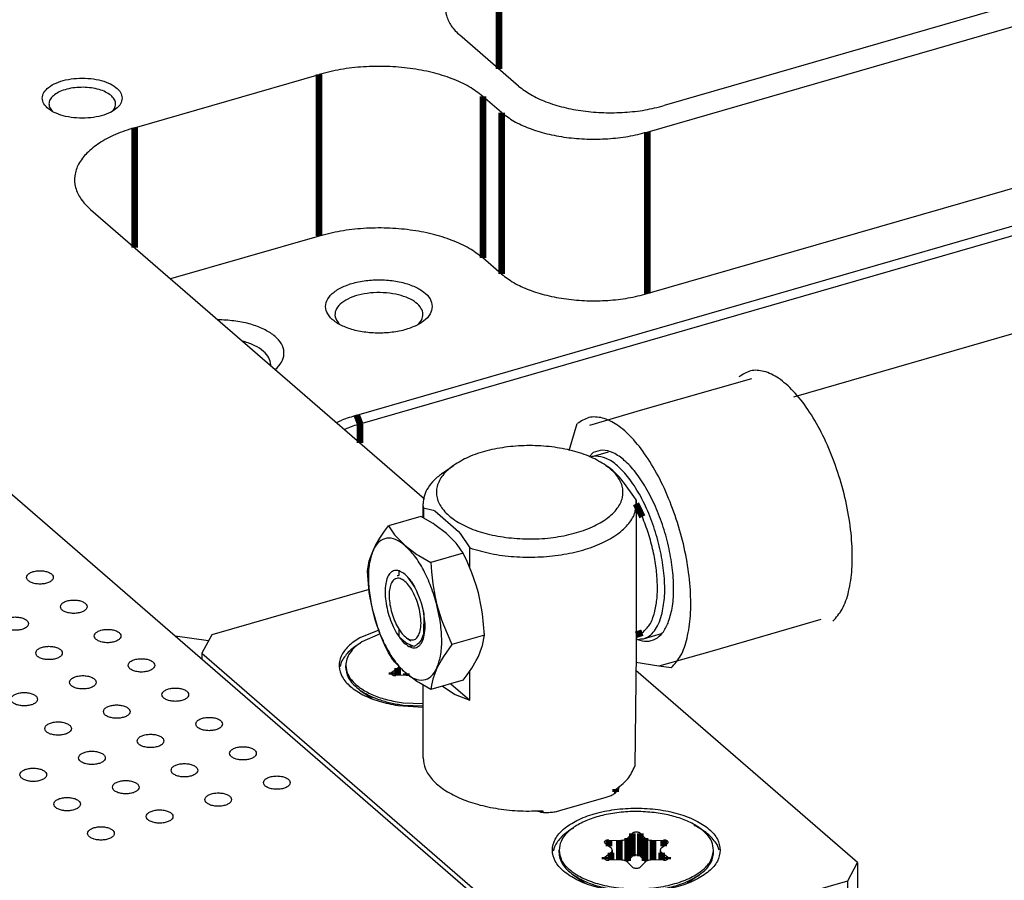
# Model space of a CAD drawing. Header units: inches. Extents: x 0 to 841, y 0 to 594.
# Tile 42 of 84: x 251 to 288, y 302 to 334. Entities that reach past the tile are written whole.
import ezdxf

# ---------------------------------------------------------------- set-up
doc = ezdxf.new("R2010")
doc.units = ezdxf.units.IN

# ---------------------------------------------------------------- blocks, each defined once
blk = doc.blocks.new('E8021-26512__20', base_point=(215.448, 264.568))
at = {"color": 7, "linetype": 'Continuous'}
blk.add_line((294.418, 277.983), (241.618, 323.709), dxfattribs=at)
for points in [[(251.016, 312.947), (251.024, 312.917), (251.04, 312.848), (251.141, 312.776), (251.271, 312.723), (251.432, 312.696), (251.601, 312.696), (251.761, 312.723), (251.894, 312.776), (251.988, 312.848), (252.029, 312.947), (251.988, 313.045), (251.894, 313.118), (251.761, 313.171), (251.601, 313.198), (251.432, 313.198), (251.271, 313.171), (251.141, 313.118), (251.04, 313.045), (251.024, 312.977), (251.016, 312.947)], [(252.286, 311.847), (252.294, 311.817), (252.31, 311.748), (252.411, 311.676), (252.541, 311.623), (252.702, 311.596), (252.871, 311.596), (253.031, 311.623), (253.164, 311.676), (253.258, 311.748), (253.299, 311.847), (253.258, 311.946), (253.164, 312.018), (253.031, 312.071), (252.871, 312.098), (252.702, 312.098), (252.541, 312.071), (252.411, 312.018), (252.31, 311.946), (252.294, 311.877), (252.286, 311.847)], [(250.087, 311.212), (250.094, 311.182), (250.111, 311.113), (250.211, 311.041), (250.342, 310.988), (250.502, 310.961), (250.671, 310.961), (250.831, 310.988), (250.964, 311.041), (251.059, 311.113), (251.099, 311.212), (251.059, 311.311), (250.964, 311.383), (250.831, 311.436), (250.671, 311.463), (250.502, 311.463), (250.342, 311.436), (250.211, 311.383), (250.111, 311.311), (250.094, 311.242), (250.087, 311.212)], [(253.556, 310.747), (253.564, 310.717), (253.58, 310.649), (253.681, 310.576), (253.811, 310.524), (253.972, 310.496), (254.141, 310.496), (254.301, 310.524), (254.434, 310.576), (254.528, 310.649), (254.569, 310.747), (254.528, 310.846), (254.434, 310.918), (254.301, 310.971), (254.141, 310.998), (253.972, 310.998), (253.811, 310.971), (253.681, 310.918), (253.58, 310.846), (253.564, 310.777), (253.556, 310.747)], [(251.357, 310.112), (251.364, 310.082), (251.381, 310.014), (251.481, 309.941), (251.612, 309.889), (251.772, 309.861), (251.941, 309.861), (252.101, 309.889), (252.234, 309.941), (252.329, 310.014), (252.369, 310.112), (252.329, 310.211), (252.234, 310.283), (252.101, 310.336), (251.941, 310.363), (251.772, 310.363), (251.612, 310.336), (251.481, 310.283), (251.381, 310.211), (251.364, 310.142), (251.357, 310.112)], [(254.826, 309.647), (254.834, 309.617), (254.85, 309.549), (254.951, 309.476), (255.081, 309.424), (255.242, 309.396), (255.411, 309.396), (255.571, 309.424), (255.704, 309.476), (255.798, 309.549), (255.839, 309.647), (255.798, 309.746), (255.704, 309.818), (255.571, 309.871), (255.411, 309.899), (255.242, 309.899), (255.081, 309.871), (254.951, 309.818), (254.85, 309.746), (254.834, 309.678), (254.826, 309.647)], [(252.627, 309.012), (252.634, 308.982), (252.651, 308.914), (252.751, 308.841), (252.882, 308.789), (253.042, 308.761), (253.211, 308.761), (253.371, 308.789), (253.504, 308.841), (253.599, 308.914), (253.639, 309.012), (253.599, 309.111), (253.504, 309.183), (253.371, 309.236), (253.211, 309.264), (253.042, 309.264), (252.882, 309.236), (252.751, 309.183), (252.651, 309.111), (252.634, 309.043), (252.627, 309.012)], [(250.427, 308.377), (250.434, 308.347), (250.451, 308.279), (250.551, 308.206), (250.682, 308.154), (250.843, 308.126), (251.012, 308.126), (251.172, 308.154), (251.304, 308.206), (251.399, 308.279), (251.439, 308.377), (251.399, 308.476), (251.304, 308.548), (251.172, 308.601), (251.012, 308.629), (250.843, 308.629), (250.682, 308.601), (250.551, 308.548), (250.451, 308.476), (250.434, 308.408), (250.427, 308.377)], [(256.096, 308.547), (256.104, 308.517), (256.12, 308.449), (256.221, 308.376), (256.351, 308.324), (256.512, 308.296), (256.681, 308.296), (256.841, 308.324), (256.974, 308.376), (257.068, 308.449), (257.109, 308.547), (257.068, 308.646), (256.974, 308.719), (256.841, 308.771), (256.681, 308.799), (256.512, 308.799), (256.351, 308.771), (256.221, 308.719), (256.12, 308.646), (256.104, 308.578), (256.096, 308.547)], [(253.897, 307.912), (253.904, 307.882), (253.921, 307.814), (254.021, 307.741), (254.152, 307.689), (254.312, 307.661), (254.481, 307.661), (254.641, 307.689), (254.774, 307.741), (254.869, 307.814), (254.909, 307.912), (254.869, 308.011), (254.774, 308.084), (254.641, 308.136), (254.481, 308.164), (254.312, 308.164), (254.152, 308.136), (254.021, 308.084), (253.921, 308.011), (253.904, 307.943), (253.897, 307.912)], [(251.697, 307.277), (251.704, 307.247), (251.721, 307.179), (251.821, 307.106), (251.952, 307.054), (252.113, 307.026), (252.282, 307.026), (252.442, 307.054), (252.574, 307.106), (252.669, 307.179), (252.709, 307.277), (252.669, 307.376), (252.574, 307.449), (252.442, 307.501), (252.282, 307.529), (252.113, 307.529), (251.952, 307.501), (251.821, 307.449), (251.721, 307.376), (251.704, 307.308), (251.697, 307.277)], [(257.366, 307.448), (257.374, 307.417), (257.39, 307.349), (257.491, 307.277), (257.621, 307.224), (257.782, 307.196), (257.951, 307.196), (258.111, 307.224), (258.244, 307.277), (258.338, 307.349), (258.379, 307.448), (258.338, 307.546), (258.244, 307.619), (258.111, 307.671), (257.951, 307.699), (257.782, 307.699), (257.621, 307.671), (257.491, 307.619), (257.39, 307.546), (257.374, 307.478), (257.366, 307.448)], [(255.167, 306.813), (255.174, 306.782), (255.191, 306.714), (255.291, 306.642), (255.422, 306.589), (255.582, 306.561), (255.751, 306.561), (255.911, 306.589), (256.044, 306.642), (256.139, 306.714), (256.179, 306.813), (256.139, 306.911), (256.044, 306.984), (255.911, 307.036), (255.751, 307.064), (255.582, 307.064), (255.422, 307.036), (255.291, 306.984), (255.191, 306.911), (255.174, 306.843), (255.167, 306.813)], [(252.967, 306.178), (252.974, 306.147), (252.991, 306.079), (253.091, 306.007), (253.222, 305.954), (253.383, 305.926), (253.552, 305.926), (253.712, 305.954), (253.844, 306.007), (253.939, 306.079), (253.979, 306.178), (253.939, 306.276), (253.844, 306.349), (253.712, 306.401), (253.552, 306.429), (253.383, 306.429), (253.222, 306.401), (253.091, 306.349), (252.991, 306.276), (252.974, 306.208), (252.967, 306.178)], [(258.636, 306.348), (258.644, 306.318), (258.66, 306.249), (258.761, 306.177), (258.891, 306.124), (259.052, 306.097), (259.221, 306.097), (259.381, 306.124), (259.514, 306.177), (259.608, 306.249), (259.649, 306.348), (259.608, 306.446), (259.514, 306.519), (259.381, 306.571), (259.221, 306.599), (259.052, 306.599), (258.891, 306.571), (258.761, 306.519), (258.66, 306.446), (258.644, 306.378), (258.636, 306.348)], [(256.437, 305.713), (256.444, 305.683), (256.461, 305.614), (256.561, 305.542), (256.692, 305.489), (256.852, 305.462), (257.021, 305.462), (257.181, 305.489), (257.314, 305.542), (257.409, 305.614), (257.449, 305.713), (257.409, 305.811), (257.314, 305.884), (257.181, 305.936), (257.021, 305.964), (256.852, 305.964), (256.692, 305.936), (256.561, 305.884), (256.461, 305.811), (256.444, 305.743), (256.437, 305.713)], [(250.767, 305.543), (250.775, 305.512), (250.791, 305.444), (250.892, 305.372), (251.022, 305.319), (251.183, 305.291), (251.352, 305.291), (251.512, 305.319), (251.644, 305.372), (251.739, 305.444), (251.78, 305.543), (251.739, 305.641), (251.644, 305.714), (251.512, 305.766), (251.352, 305.794), (251.183, 305.794), (251.022, 305.766), (250.892, 305.714), (250.791, 305.641), (250.775, 305.573), (250.767, 305.543)], [(254.237, 305.078), (254.244, 305.048), (254.261, 304.979), (254.361, 304.907), (254.492, 304.854), (254.653, 304.827), (254.822, 304.827), (254.982, 304.854), (255.114, 304.907), (255.209, 304.979), (255.249, 305.078), (255.209, 305.176), (255.114, 305.249), (254.982, 305.301), (254.822, 305.329), (254.653, 305.329), (254.492, 305.301), (254.361, 305.249), (254.261, 305.176), (254.244, 305.108), (254.237, 305.078)], [(259.906, 305.248), (259.914, 305.218), (259.93, 305.149), (260.031, 305.077), (260.161, 305.024), (260.322, 304.997), (260.491, 304.997), (260.651, 305.024), (260.784, 305.077), (260.878, 305.149), (260.919, 305.248), (260.878, 305.347), (260.784, 305.419), (260.651, 305.472), (260.491, 305.499), (260.322, 305.499), (260.161, 305.472), (260.031, 305.419), (259.93, 305.347), (259.914, 305.278), (259.906, 305.248)], [(257.707, 304.613), (257.714, 304.583), (257.731, 304.514), (257.831, 304.442), (257.962, 304.389), (258.122, 304.362), (258.291, 304.362), (258.451, 304.389), (258.584, 304.442), (258.679, 304.514), (258.719, 304.613), (258.679, 304.712), (258.584, 304.784), (258.451, 304.837), (258.291, 304.864), (258.122, 304.864), (257.962, 304.837), (257.831, 304.784), (257.731, 304.712), (257.714, 304.643), (257.707, 304.613)], [(252.037, 304.443), (252.045, 304.413), (252.061, 304.344), (252.162, 304.272), (252.292, 304.219), (252.453, 304.192), (252.622, 304.192), (252.782, 304.219), (252.914, 304.272), (253.009, 304.344), (253.05, 304.443), (253.009, 304.541), (252.914, 304.614), (252.782, 304.666), (252.622, 304.694), (252.453, 304.694), (252.292, 304.666), (252.162, 304.614), (252.061, 304.541), (252.045, 304.473), (252.037, 304.443)], [(255.507, 303.978), (255.514, 303.948), (255.531, 303.879), (255.631, 303.807), (255.762, 303.754), (255.923, 303.727), (256.092, 303.727), (256.252, 303.754), (256.384, 303.807), (256.479, 303.879), (256.519, 303.978), (256.479, 304.077), (256.384, 304.149), (256.252, 304.202), (256.092, 304.229), (255.923, 304.229), (255.762, 304.202), (255.631, 304.149), (255.531, 304.077), (255.514, 304.008), (255.507, 303.978)], [(253.307, 303.343), (253.315, 303.313), (253.331, 303.244), (253.432, 303.172), (253.562, 303.119), (253.723, 303.092), (253.892, 303.092), (254.052, 303.119), (254.184, 303.172), (254.279, 303.244), (254.32, 303.343), (254.279, 303.442), (254.184, 303.514), (254.052, 303.567), (253.892, 303.594), (253.723, 303.594), (253.562, 303.567), (253.432, 303.514), (253.331, 303.442), (253.315, 303.373), (253.307, 303.343)]]:
    blk.add_open_spline(points, degree=3, knots=[0, 0, 0, 0, 0.090666, 0.205523, 0.349779, 0.515635, 0.689283, 0.855139, 0.999394, 1.114251, 1.204917, 1.295583, 1.410441, 1.554696, 1.720552, 1.8942, 2.060056, 2.204311, 2.319168, 2.409834, 2.409834, 2.409834, 2.409834], dxfattribs=at)
blk = doc.blocks.new('E8021-66412_MUXIP01', base_point=(215.448, 260.79))
blk.add_blockref('E8021-26512__20', (215.448, 264.568))
blk = doc.blocks.new('E8021-24170', base_point=(48.856, 135.123))
at = {"color": 7, "linetype": 'Continuous'}
for p, q in [((263.406, 319.029), (501.044, 387.629)), ((263.531, 318.705), (501.169, 387.305)), ((279.811, 319.723), (501.169, 383.624)), ((274.306, 329.652), (360.042, 354.402)), ((358.078, 354.644), (274.939, 330.644)), ((274.306, 323.59), (360.042, 348.34)), ((269.475, 331.376), (267.275, 333.281)), ((255.066, 329.814), (261.994, 331.814)), ((268.842, 330.384), (268.142, 330.991)), ((251.996, 330.418), (251.975, 330.439)), ((254.228, 330.431), (254.216, 330.419)), ((253.419, 326.741), (265.942, 315.895)), ((261.994, 325.752), (256.419, 324.143)), ((268.842, 324.322), (268.142, 324.928)), ((258.346, 322.606), (258.191, 322.608)), ((262.719, 322.484), (262.769, 322.431)), ((265.708, 322.432), (265.72, 322.443)), ((259.164, 321.795), (259.114, 321.809)), ((260.174, 320.89), (260.176, 320.919)), ((260.347, 320.741), (260.421, 320.809)), ((262.643, 318.753), (262.845, 318.839)), ((262.936, 318.499), (263, 318.525)), ((257.846, 310.573), (256.592, 310.741))]:
    blk.add_line(p, q, dxfattribs=at)
at = {"color": 3, "linetype": 'Continuous', "const_width": 0.25}
for points in [[(268.739, 336.013), (268.739, 332.013)], [(261.994, 331.814), (261.994, 325.752)], [(268.142, 330.991), (268.142, 324.928)], [(268.842, 324.322), (268.842, 330.384)], [(255.066, 325.314), (255.066, 329.814)], [(274.306, 323.59), (274.306, 329.652)], [(263.406, 319.029), (263.531, 318.705)], [(263.531, 318.705), (263.531, 317.983)]]:
    blk.add_lwpolyline(points, dxfattribs=at)
at = {"color": 7, "linetype": 'Continuous'}
for points, knots in [([(268.739, 336.013), (268.524, 335.943), (268.116, 335.811), (267.578, 335.526), (267.155, 335.197), (266.863, 334.826), (266.721, 334.42), (266.751, 334.004), (266.942, 333.605), (267.159, 333.394), (267.275, 333.281)], [0, 0, 0, 0, 0.67706, 1.28469, 1.816021, 2.275301, 2.682676, 3.075374, 3.496677, 3.978615, 3.978615, 3.978615, 3.978615]), ([(268.142, 330.991), (267.974, 331.116), (267.617, 331.385), (266.965, 331.673), (266.221, 331.903), (265.4, 332.055), (264.536, 332.125), (263.662, 332.11), (262.808, 332.018), (262.261, 331.881), (261.994, 331.814)], [0, 0, 0, 0, 0.626553, 1.337509, 2.122011, 2.962117, 3.835449, 4.717249, 5.582177, 6.406061, 6.406061, 6.406061, 6.406061]), ([(254.605, 330.922), (254.591, 330.996), (254.561, 331.157), (254.356, 331.352), (254.076, 331.507), (253.718, 331.618), (253.315, 331.675), (252.895, 331.675), (252.492, 331.618), (252.135, 331.507), (251.851, 331.352), (251.657, 331.157), (251.582, 330.922), (251.657, 330.687), (251.851, 330.493), (252.135, 330.337), (252.492, 330.227), (252.895, 330.17), (253.315, 330.17), (253.718, 330.227), (254.076, 330.337), (254.356, 330.493), (254.561, 330.687), (254.591, 330.849), (254.605, 330.922)], [0, 0, 0, 0, 0.219862, 0.48285, 0.805647, 1.182902, 1.596944, 2.023888, 2.43793, 2.815186, 3.137982, 3.400971, 3.620832, 3.840694, 4.103682, 4.426479, 4.803735, 5.217776, 5.644721, 6.058762, 6.436018, 6.758815, 7.021803, 7.241665, 7.241665, 7.241665, 7.241665]), ([(253.139, 331.331), (253.034, 331.328), (252.827, 331.324), (252.532, 331.268), (252.273, 331.181), (252.064, 331.063), (251.916, 330.92), (251.844, 330.754), (251.865, 330.576), (251.937, 330.486), (251.975, 330.439)], [0, 0, 0, 0, 0.316689, 0.619807, 0.895775, 1.134789, 1.333865, 1.501564, 1.661348, 1.841669, 1.841669, 1.841669, 1.841669]), ([(254.228, 330.431), (254.267, 330.477), (254.339, 330.564), (254.368, 330.737), (254.307, 330.902), (254.171, 331.045), (253.974, 331.164), (253.727, 331.255), (253.443, 331.316), (253.242, 331.326), (253.139, 331.331)], [0, 0, 0, 0, 0.178723, 0.336018, 0.498287, 0.688868, 0.91749, 1.182576, 1.475704, 1.784572, 1.784572, 1.784572, 1.784572]), ([(269.475, 331.376), (269.624, 331.264), (269.942, 331.025), (270.521, 330.769), (271.183, 330.564), (271.912, 330.43), (272.68, 330.367), (273.457, 330.381), (274.216, 330.463), (274.702, 330.584), (274.939, 330.644)], [0, 0, 0, 0, 0.556936, 1.188897, 1.886232, 2.632992, 3.409288, 4.19311, 4.961935, 5.694277, 5.694277, 5.694277, 5.694277]), ([(268.842, 330.384), (268.99, 330.272), (269.308, 330.034), (269.887, 329.778), (270.549, 329.573), (271.279, 329.439), (272.046, 329.376), (272.823, 329.39), (273.583, 329.471), (274.069, 329.593), (274.306, 329.652)], [0, 0, 0, 0, 0.556936, 1.188897, 1.886232, 2.632992, 3.409288, 4.19311, 4.961935, 5.694277, 5.694277, 5.694277, 5.694277]), ([(255.066, 329.814), (254.824, 329.736), (254.365, 329.587), (253.76, 329.267), (253.284, 328.897), (252.955, 328.479), (252.796, 328.022), (252.829, 327.554), (253.045, 327.105), (253.289, 326.867), (253.419, 326.741)], [0, 0, 0, 0, 0.761693, 1.445276, 2.043024, 2.559714, 3.018011, 3.459795, 3.933762, 4.475942, 4.475942, 4.475942, 4.475942]), ([(268.142, 324.928), (267.974, 325.054), (267.617, 325.323), (266.965, 325.611), (266.221, 325.841), (265.4, 325.992), (264.536, 326.063), (263.662, 326.048), (262.808, 325.955), (262.261, 325.819), (261.994, 325.752)], [0, 0, 0, 0, 0.626553, 1.337509, 2.122011, 2.962117, 3.835449, 4.717249, 5.582177, 6.406061, 6.406061, 6.406061, 6.406061]), ([(266.238, 323.109), (266.22, 323.207), (266.179, 323.422), (265.906, 323.681), (265.533, 323.889), (265.056, 324.036), (264.518, 324.112), (263.958, 324.112), (263.42, 324.036), (262.945, 323.889), (262.566, 323.681), (262.308, 323.422), (262.207, 323.109), (262.308, 322.795), (262.566, 322.536), (262.945, 322.329), (263.42, 322.182), (263.958, 322.105), (264.518, 322.105), (265.056, 322.182), (265.533, 322.329), (265.906, 322.536), (266.179, 322.795), (266.22, 323.011), (266.238, 323.109)], [0, 0, 0, 0, 0.293149, 0.643799, 1.074196, 1.577203, 2.129259, 2.698518, 3.250573, 3.753581, 4.183977, 4.534627, 4.827777, 5.120926, 5.471576, 5.901972, 6.40498, 6.957035, 7.526294, 8.07835, 8.581357, 9.011754, 9.362404, 9.655553, 9.655553, 9.655553, 9.655553]), ([(268.842, 324.322), (268.99, 324.21), (269.308, 323.971), (269.887, 323.715), (270.549, 323.511), (271.279, 323.376), (272.046, 323.313), (272.823, 323.327), (273.583, 323.409), (274.069, 323.531), (274.306, 323.59)], [0, 0, 0, 0, 0.556936, 1.188897, 1.886232, 2.632992, 3.409288, 4.19311, 4.961935, 5.694277, 5.694277, 5.694277, 5.694277]), ([(264.872, 323.567), (264.715, 323.592), (264.398, 323.642), (263.921, 323.626), (263.47, 323.549), (263.082, 323.41), (262.785, 323.221), (262.6, 322.985), (262.569, 322.703), (262.668, 322.559), (262.719, 322.484)], [0, 0, 0, 0, 0.47531, 0.961158, 1.426112, 1.842132, 2.190517, 2.470973, 2.714776, 2.979838, 2.979838, 2.979838, 2.979838]), ([(265.72, 322.443), (265.775, 322.509), (265.879, 322.635), (265.903, 322.889), (265.785, 323.122), (265.559, 323.316), (265.246, 323.474), (265.003, 323.535), (264.872, 323.567)], [0, 0, 0, 0, 0.254687, 0.479153, 0.718902, 1.008902, 1.358991, 1.761185, 1.761185, 1.761185, 1.761185]), ([(260.421, 320.809), (260.497, 320.9), (260.64, 321.07), (260.702, 321.407), (260.591, 321.731), (260.334, 322.014), (259.959, 322.252), (259.485, 322.437), (258.936, 322.565), (258.546, 322.592), (258.346, 322.606)], [0, 0, 0, 0, 0.350814, 0.659599, 0.97575, 1.344256, 1.785236, 2.297258, 2.865589, 3.467808, 3.467808, 3.467808, 3.467808]), ([(260.176, 320.919), (260.162, 321.01), (260.13, 321.207), (259.898, 321.454), (259.573, 321.66), (259.308, 321.748), (259.164, 321.795)], [0, 0, 0, 0, 0.270595, 0.587433, 0.972139, 1.422667, 1.422667, 1.422667, 1.422667]), ([(263.406, 319.029), (263.31, 319), (263.121, 318.944), (262.936, 318.874), (262.845, 318.839)], [0, 0, 0, 0, 0.3011597, 0.5926838, 0.5926838, 0.5926838, 0.5926838]), ([(263.531, 318.705), (263.44, 318.677), (263.261, 318.623), (263.086, 318.557), (263, 318.525)], [0, 0, 0, 0, 0.2853118, 0.5614948, 0.5614948, 0.5614948, 0.5614948])]:
    blk.add_open_spline(points, degree=3, knots=knots, dxfattribs=at)
blk = doc.blocks.new('N2360-21269_4', base_point=(257.596, 298.246))
at = {"color": 7, "linetype": 'Continuous'}
for p, q in [((263.865, 312.493), (257.962, 310.789)), ((257.962, 310.789), (257.596, 310.106)), ((264.228, 310.97), (263.52, 310.678)), ((263.54, 310.472), (263.52, 310.462)), ((257.596, 310.106), (257.596, 309.872)), ((257.596, 310.106), (270.546, 298.891)), ((262.821, 309.772), (262.777, 309.61)), ((282.194, 302.254), (273.878, 309.456)), ((264.955, 308.141), (265.895, 308.076)), ((273.24, 305.103), (273.227, 305.002)), ((271.029, 304.198), (272.761, 304.698)), ((270.27, 304.148), (270.124, 304.184)), ((271.54, 303.544), (271.52, 303.534)), ((276.153, 303.598), (276.063, 303.637)), ((270.821, 302.844), (270.777, 302.682)), ((277.007, 302.72), (276.926, 302.928)), ((281.828, 301.571), (282.194, 302.254)), ((282.194, 302.254), (282.194, 301.214)), ((271.912, 298.708), (281.828, 301.571)), ((281.828, 301.109), (281.828, 301.571)), ((270.546, 298.891), (271.912, 298.708)), ((270.546, 298.657), (270.546, 298.891)), ((271.912, 298.708), (271.912, 298.246))]:
    blk.add_line(p, q, dxfattribs=at)
at = {"color": 3, "linetype": 'Continuous', "const_width": 0.25}
blk.add_lwpolyline([(273.127, 304.9), (273.127, 305.009)], dxfattribs=at)
at = {"color": 7, "linetype": 'Continuous'}
for points, knots in [([(263.52, 310.678), (263.367, 310.58), (263.088, 310.398), (262.801, 310.02), (262.71, 309.596), (262.849, 309.179), (263.176, 308.817), (263.656, 308.515), (264.263, 308.275), (264.716, 308.187), (264.955, 308.141)], [0, 0, 0, 0, 0.542068, 0.993456, 1.388471, 1.791205, 2.261039, 2.824571, 3.479803, 4.207186, 4.207186, 4.207186, 4.207186]), ([(263.52, 310.462), (263.364, 310.365), (263.078, 310.187), (262.902, 309.902), (262.821, 309.772)], [0, 0, 0, 0, 0.5420699, 0.9934596, 0.9934596, 0.9934596, 0.9934596]), ([(272.761, 304.698), (272.815, 304.715), (272.917, 304.748), (273.051, 304.82), (273.159, 304.901), (273.206, 304.97), (273.227, 305.002)], [0, 0, 0, 0, 0.1692653, 0.3211729, 0.4540059, 0.5688258, 0.5688258, 0.5688258, 0.5688258]), ([(270.27, 304.148), (270.335, 304.141), (270.464, 304.128), (270.659, 304.132), (270.848, 304.153), (270.97, 304.183), (271.029, 304.198)], [0, 0, 0, 0, 0.1940735, 0.3900287, 0.5822346, 0.7653196, 0.7653196, 0.7653196, 0.7653196]), ([(277.045, 302.716), (277.021, 302.857), (276.969, 303.163), (276.608, 303.547), (276.103, 303.864), (275.45, 304.106), (274.699, 304.257), (273.895, 304.308), (273.091, 304.257), (272.34, 304.106), (271.689, 303.864), (271.178, 303.547), (270.834, 303.163), (270.704, 302.716), (270.834, 302.268), (271.178, 301.885), (271.689, 301.567), (272.34, 301.326), (273.091, 301.175), (273.895, 301.123), (274.699, 301.175), (275.45, 301.326), (276.103, 301.567), (276.608, 301.885), (276.969, 302.268), (277.021, 302.575), (277.045, 302.716)], [0, 0, 0, 0, 0.421534, 0.91481, 1.512301, 2.211054, 2.986897, 3.803941, 4.620985, 5.396828, 6.095581, 6.693073, 7.186348, 7.607882, 8.029416, 8.522692, 9.120183, 9.818936, 10.594779, 11.411823, 12.228867, 13.00471, 13.703463, 14.300955, 14.79423, 15.215764, 15.215764, 15.215764, 15.215764]), ([(271.52, 303.534), (271.364, 303.437), (271.078, 303.259), (270.902, 302.973), (270.821, 302.844)], [0, 0, 0, 0, 0.5420702, 0.9934601, 0.9934601, 0.9934601, 0.9934601]), ([(276.926, 302.928), (276.832, 303.055), (276.624, 303.335), (276.319, 303.505), (276.153, 303.598)], [0, 0, 0, 0, 0.469837, 1.033372, 1.033372, 1.033372, 1.033372])]:
    blk.add_open_spline(points, degree=3, knots=knots, dxfattribs=at)
blk = doc.blocks.new('0515-1946_7', base_point=(270.995, 301.179))
at = {"color": 7, "linetype": 'Continuous'}
for p, q in [((273.575, 303.174), (273.749, 303.351)), ((274.041, 303.351), (274.216, 303.174)), ((272.869, 303.096), (273.262, 303.084)), ((274.528, 303.084), (274.922, 303.096)), ((270.995, 302.629), (270.995, 302.716)), ((272.941, 302.806), (272.723, 302.97)), ((272.723, 302.462), (272.941, 302.626)), ((272.996, 302.716), (272.996, 302.339)), ((274.794, 302.716), (274.794, 302.339)), ((275.067, 302.97), (274.849, 302.806)), ((274.849, 302.626), (275.067, 302.462)), ((276.795, 302.629), (276.795, 302.716)), ((273.262, 302.348), (272.869, 302.335)), ((273.749, 302.485), (273.575, 302.308)), ((273.749, 302.081), (273.575, 302.258)), ((274.216, 302.308), (274.041, 302.485)), ((274.216, 302.258), (274.041, 302.081)), ((274.226, 302.299), (274.216, 302.308)), ((274.25, 302.285), (274.226, 302.299)), ((274.922, 302.335), (274.528, 302.348)), ((271.527, 301.792), (271.979, 301.473)), ((276.263, 301.792), (275.817, 301.477))]:
    blk.add_line(p, q, dxfattribs=at)
at = {"color": 3, "linetype": 'Continuous', "const_width": 0.25}
for points in [[(273.749, 303.351), (273.749, 302.485)], [(274.041, 303.351), (274.041, 302.485)], [(272.869, 303.096), (272.869, 302.861)], [(273.262, 303.084), (273.262, 302.348)], [(273.575, 303.174), (273.575, 302.308)], [(274.216, 303.174), (274.216, 302.308)], [(274.528, 303.084), (274.528, 302.348)], [(274.922, 303.096), (274.922, 302.861)], [(272.941, 302.626), (272.941, 302.338)], [(274.849, 302.626), (274.849, 302.338)], [(272.723, 302.462), (272.723, 302.373)], [(275.067, 302.462), (275.067, 302.373)]]:
    blk.add_lwpolyline(points, dxfattribs=at)
at = {"color": 7, "linetype": 'Continuous'}
for points, knots in [([(274.646, 304.116), (274.427, 304.138), (273.989, 304.181), (273.335, 304.15), (272.71, 304.053), (272.145, 303.887), (271.665, 303.663), (271.3, 303.389), (271.047, 303.071), (271.012, 302.829), (270.995, 302.716)], [0, 0, 0, 0, 0.657491, 1.318693, 1.957873, 2.551414, 3.080573, 3.535123, 3.918853, 4.256716, 4.256716, 4.256716, 4.256716]), ([(276.795, 302.716), (276.78, 302.823), (276.749, 303.052), (276.519, 303.357), (276.186, 303.624), (275.745, 303.846), (275.223, 304.02), (274.843, 304.084), (274.646, 304.116)], [0, 0, 0, 0, 0.321278, 0.682625, 1.107068, 1.59968, 2.153219, 2.752738, 2.752738, 2.752738, 2.752738]), ([(274.041, 303.351), (274.029, 303.359), (274.003, 303.379), (273.952, 303.392), (273.895, 303.398), (273.838, 303.392), (273.787, 303.379), (273.761, 303.359), (273.749, 303.351)], [0, 0, 0, 0, 0.043236, 0.0965299, 0.1556757, 0.2148215, 0.2681154, 0.3113514, 0.3113514, 0.3113514, 0.3113514]), ([(272.869, 303.096), (272.849, 303.096), (272.811, 303.095), (272.759, 303.082), (272.719, 303.06), (272.694, 303.031), (272.696, 302.993), (272.713, 302.978), (272.723, 302.97)], [0, 0, 0, 0, 0.0595848, 0.1142657, 0.1594118, 0.1939664, 0.2239692, 0.2601731, 0.2601731, 0.2601731, 0.2601731]), ([(273.262, 303.084), (273.294, 303.084), (273.356, 303.084), (273.443, 303.102), (273.518, 303.129), (273.557, 303.16), (273.575, 303.174)], [0, 0, 0, 0, 0.0950242, 0.1853307, 0.265626, 0.3325534, 0.3325534, 0.3325534, 0.3325534]), ([(274.216, 303.174), (274.233, 303.16), (274.272, 303.129), (274.347, 303.102), (274.434, 303.084), (274.496, 303.084), (274.528, 303.084)], [0, 0, 0, 0, 0.0669274, 0.1472227, 0.2375292, 0.3325534, 0.3325534, 0.3325534, 0.3325534]), ([(275.067, 302.97), (275.077, 302.978), (275.094, 302.993), (275.096, 303.031), (275.072, 303.06), (275.032, 303.082), (274.98, 303.095), (274.942, 303.096), (274.922, 303.096)], [0, 0, 0, 0, 0.0362039, 0.0662067, 0.1007613, 0.1459073, 0.2005883, 0.2601731, 0.2601731, 0.2601731, 0.2601731]), ([(270.995, 302.716), (271.017, 302.586), (271.065, 302.304), (271.398, 301.951), (271.862, 301.659), (272.464, 301.437), (273.155, 301.297), (273.895, 301.25), (274.635, 301.297), (275.327, 301.437), (275.928, 301.659), (276.393, 301.951), (276.725, 302.304), (276.773, 302.586), (276.795, 302.716)], [0, 0, 0, 0, 0.388079, 0.842205, 1.392276, 2.035572, 2.749838, 3.502037, 4.254236, 4.968504, 5.6118, 6.161872, 6.615999, 7.004078, 7.004078, 7.004078, 7.004078]), ([(270.995, 302.629), (271.002, 302.554), (271.016, 302.399), (271.129, 302.177), (271.299, 301.968), (271.448, 301.853), (271.527, 301.792)], [0, 0, 0, 0, 0.224857, 0.464607, 0.730441, 1.028579, 1.028579, 1.028579, 1.028579]), ([(272.996, 302.716), (272.993, 302.732), (272.986, 302.769), (272.957, 302.793), (272.941, 302.806)], [0, 0, 0, 0, 0.0491429, 0.1083778, 0.1083778, 0.1083778, 0.1083778]), ([(272.941, 302.626), (272.957, 302.639), (272.986, 302.663), (272.993, 302.699), (272.996, 302.716)], [0, 0, 0, 0, 0.0592338, 0.1083759, 0.1083759, 0.1083759, 0.1083759]), ([(274.849, 302.806), (274.833, 302.793), (274.804, 302.769), (274.797, 302.732), (274.794, 302.716)], [0, 0, 0, 0, 0.0592358, 0.1083794, 0.1083794, 0.1083794, 0.1083794]), ([(274.794, 302.716), (274.797, 302.699), (274.804, 302.663), (274.833, 302.639), (274.849, 302.626)], [0, 0, 0, 0, 0.0491414, 0.1083743, 0.1083743, 0.1083743, 0.1083743]), ([(276.263, 301.792), (276.342, 301.853), (276.491, 301.968), (276.661, 302.177), (276.774, 302.399), (276.788, 302.554), (276.795, 302.629)], [0, 0, 0, 0, 0.29814, 0.563976, 0.803727, 1.028586, 1.028586, 1.028586, 1.028586]), ([(272.723, 302.462), (272.713, 302.453), (272.696, 302.438), (272.694, 302.401), (272.719, 302.371), (272.759, 302.35), (272.811, 302.337), (272.849, 302.336), (272.869, 302.335)], [0, 0, 0, 0, 0.0362039, 0.0662067, 0.1007613, 0.1459073, 0.2005883, 0.2601731, 0.2601731, 0.2601731, 0.2601731]), ([(273.575, 302.258), (273.557, 302.272), (273.518, 302.303), (273.443, 302.329), (273.356, 302.347), (273.294, 302.348), (273.262, 302.348)], [0, 0, 0, 0, 0.0669274, 0.1472227, 0.2375292, 0.3325534, 0.3325534, 0.3325534, 0.3325534]), ([(273.541, 302.281), (273.547, 302.285), (273.559, 302.293), (273.569, 302.303), (273.575, 302.308)], [0, 0, 0, 0, 0.02228077, 0.0430273, 0.0430273, 0.0430273, 0.0430273]), ([(274.041, 302.485), (274.029, 302.493), (274.003, 302.513), (273.952, 302.526), (273.895, 302.532), (273.838, 302.526), (273.787, 302.513), (273.761, 302.493), (273.749, 302.485)], [0, 0, 0, 0, 0.043236, 0.0965299, 0.1556757, 0.2148215, 0.2681154, 0.3113514, 0.3113514, 0.3113514, 0.3113514]), ([(274.528, 302.348), (274.496, 302.348), (274.434, 302.347), (274.347, 302.329), (274.272, 302.303), (274.233, 302.272), (274.216, 302.258)], [0, 0, 0, 0, 0.0950243, 0.1853308, 0.2656261, 0.3325535, 0.3325535, 0.3325535, 0.3325535]), ([(274.922, 302.335), (274.942, 302.336), (274.98, 302.337), (275.032, 302.35), (275.072, 302.371), (275.096, 302.401), (275.094, 302.438), (275.077, 302.453), (275.067, 302.462)], [0, 0, 0, 0, 0.0595848, 0.1142657, 0.1594118, 0.1939664, 0.2239692, 0.2601731, 0.2601731, 0.2601731, 0.2601731]), ([(273.749, 302.081), (273.761, 302.072), (273.787, 302.053), (273.838, 302.04), (273.895, 302.034), (273.952, 302.04), (274.003, 302.053), (274.029, 302.072), (274.041, 302.081)], [0, 0, 0, 0, 0.043236, 0.0965299, 0.1556757, 0.2148215, 0.2681154, 0.3113514, 0.3113514, 0.3113514, 0.3113514]), ([(271.527, 301.792), (271.679, 301.701), (272.003, 301.505), (272.577, 301.325), (273.217, 301.205), (273.895, 301.166), (274.573, 301.205), (275.213, 301.325), (275.787, 301.505), (276.111, 301.701), (276.263, 301.792)], [0, 0, 0, 0, 0.529469, 1.132992, 1.791326, 2.478597, 3.16587, 3.824204, 4.427727, 4.957197, 4.957197, 4.957197, 4.957197])]:
    blk.add_open_spline(points, degree=3, knots=knots, dxfattribs=at)
blk = doc.blocks.new('0515-1946_8', base_point=(262.995, 308.132))
at = {"color": 7, "linetype": 'Continuous'}
for p, q in [((264.279, 310.827), (263.594, 310.527)), ((262.995, 309.557), (262.995, 309.644)), ((264.773, 309.861), (264.723, 309.898)), ((264.723, 309.39), (264.941, 309.554)), ((265.262, 309.276), (264.869, 309.264)), ((264.985, 309.602), (264.941, 309.554)), ((264.988, 309.612), (264.985, 309.602)), ((264.996, 309.603), (264.996, 309.268)), ((265.262, 309.276), (265.36, 309.271)), ((263.527, 308.72), (263.979, 308.401)), ((265.145, 308.243), (265.895, 308.219)), ((265.145, 308.157), (265.895, 308.132))]:
    blk.add_line(p, q, dxfattribs=at)
at = {"color": 3, "linetype": 'Continuous', "const_width": 0.25}
for points in [[(264.941, 309.554), (264.941, 309.266)], [(264.723, 309.39), (264.723, 309.301)], [(265.262, 309.344), (265.262, 309.276)]]:
    blk.add_lwpolyline(points, dxfattribs=at)
at = {"color": 7, "linetype": 'Continuous'}
for points, knots in [([(263.594, 310.527), (263.506, 310.464), (263.339, 310.345), (263.147, 310.125), (263.02, 309.89), (263.003, 309.724), (262.995, 309.644)], [0, 0, 0, 0, 0.325027, 0.612815, 0.869939, 1.109292, 1.109292, 1.109292, 1.109292]), ([(262.995, 309.644), (263.01, 309.536), (263.041, 309.308), (263.271, 309.003), (263.605, 308.736), (264.045, 308.514), (264.567, 308.339), (264.947, 308.276), (265.145, 308.243)], [0, 0, 0, 0, 0.321277, 0.682624, 1.107065, 1.599676, 2.153213, 2.752728, 2.752728, 2.752728, 2.752728]), ([(264.701, 309.964), (264.698, 309.953), (264.691, 309.926), (264.712, 309.908), (264.723, 309.898)], [0, 0, 0, 0, 0.0344139, 0.07503377, 0.07503377, 0.07503377, 0.07503377]), ([(262.995, 309.557), (263.002, 309.482), (263.016, 309.327), (263.129, 309.106), (263.299, 308.896), (263.448, 308.781), (263.527, 308.72)], [0, 0, 0, 0, 0.224856, 0.464604, 0.730437, 1.028573, 1.028573, 1.028573, 1.028573]), ([(264.723, 309.39), (264.713, 309.382), (264.696, 309.366), (264.694, 309.329), (264.719, 309.299), (264.759, 309.278), (264.811, 309.265), (264.849, 309.264), (264.869, 309.264)], [0, 0, 0, 0, 0.0362039, 0.0662067, 0.1007613, 0.1459073, 0.2005883, 0.2601731, 0.2601731, 0.2601731, 0.2601731]), ([(263.527, 308.72), (263.634, 308.653), (263.858, 308.512), (264.246, 308.357), (264.679, 308.231), (264.986, 308.182), (265.145, 308.157)], [0, 0, 0, 0, 0.37675, 0.794563, 1.247527, 1.727236, 1.727236, 1.727236, 1.727236])]:
    blk.add_open_spline(points, degree=3, knots=knots, dxfattribs=at)
blk = doc.blocks.new('N2360-21305_4', base_point=(265.895, 304.144))
at = {"color": 7, "linetype": 'Continuous'}
for p, q in [((266.629, 316.861), (267.037, 317.15)), ((272.753, 317.15), (272.854, 317.078)), ((273.013, 316.953), (272.854, 317.078)), ((273.266, 316.702), (273.013, 316.953)), ((273.459, 316.47), (273.266, 316.702)), ((273.802, 315.982), (273.459, 316.47)), ((273.885, 315.851), (273.802, 315.982)), ((265.906, 315.561), (265.895, 315.706)), ((265.895, 315.179), (265.895, 315.706)), ((265.906, 315.561), (265.906, 315.173)), ((265.906, 315.561), (266.268, 315.47)), ((273.885, 315.851), (273.885, 310.136)), ((266.268, 315.47), (266.331, 315.444)), ((266.331, 315.444), (267.224, 314.67)), ((267.224, 314.67), (267.287, 314.588)), ((267.287, 314.588), (267.649, 314.051)), ((267.649, 313.299), (267.649, 314.051)), ((273.885, 310.136), (273.844, 305.863)), ((267.649, 308.336), (267.649, 309.439)), ((265.895, 306.18), (265.895, 308.906)), ((266.934, 308.955), (267.649, 308.336)), ((266.625, 308.866), (267.099, 308.56)), ((267.099, 308.56), (267.649, 308.336)), ((273.083, 304.972), (273.083, 304.855)), ((273.109, 304.994), (273.109, 304.882)), ((270.394, 304.196), (270.394, 304.144))]:
    blk.add_line(p, q, dxfattribs=at)
for points, knots in [([(272.753, 317.15), (272.57, 317.26), (272.178, 317.496), (271.486, 317.714), (270.714, 317.858), (269.895, 317.905), (269.076, 317.858), (268.305, 317.714), (267.612, 317.496), (267.22, 317.26), (267.037, 317.15)], [0, 0, 0, 0, 0.639015, 1.367406, 2.161947, 2.991414, 3.820881, 4.615422, 5.343813, 5.982828, 5.982828, 5.982828, 5.982828]), ([(267.037, 317.15), (266.893, 317.034), (266.626, 316.82), (266.39, 316.381), (266.386, 315.91), (266.62, 315.474), (267.039, 315.099), (267.615, 314.79), (268.32, 314.553), (268.836, 314.475), (269.105, 314.434)], [0, 0, 0, 0, 0.552646, 1.017116, 1.444503, 1.907077, 2.456911, 3.110306, 3.857645, 4.673833, 4.673833, 4.673833, 4.673833]), ([(269.105, 314.434), (269.384, 314.412), (269.942, 314.368), (270.768, 314.429), (271.544, 314.577), (272.229, 314.813), (272.787, 315.124), (273.189, 315.498), (273.408, 315.93), (273.395, 316.393), (273.159, 316.824), (272.896, 317.035), (272.753, 317.15)], [0, 0, 0, 0, 0.839215, 1.676343, 2.475453, 3.20476, 3.841236, 4.377148, 4.830066, 5.251569, 5.710993, 6.256623, 6.256623, 6.256623, 6.256623]), ([(266.629, 316.861), (266.52, 316.777), (266.314, 316.618), (266.08, 316.33), (265.925, 316.024), (265.905, 315.81), (265.895, 315.706)], [0, 0, 0, 0, 0.411224, 0.777892, 1.108581, 1.418729, 1.418729, 1.418729, 1.418729]), ([(267.649, 314.051), (267.911, 313.975), (268.453, 313.817), (269.311, 313.713), (270.194, 313.695), (271.064, 313.777), (271.877, 313.95), (272.594, 314.208), (273.185, 314.54), (273.617, 314.932), (273.888, 315.381), (273.886, 315.699), (273.885, 315.851)], [0, 0, 0, 0, 0.818087, 1.689553, 2.583057, 3.465256, 4.303823, 5.070582, 5.745261, 6.32076, 6.811068, 7.25908, 7.25908, 7.25908, 7.25908]), ([(265.895, 306.18), (265.914, 306.036), (265.955, 305.731), (266.254, 305.32), (266.69, 304.958), (267.267, 304.653), (267.955, 304.414), (268.728, 304.253), (269.551, 304.169), (270.112, 304.187), (270.394, 304.196)], [0, 0, 0, 0, 0.430222, 0.911461, 1.473918, 2.125363, 2.857847, 3.653431, 4.488038, 5.334275, 5.334275, 5.334275, 5.334275]), ([(273.083, 304.972), (273.261, 305.1), (273.589, 305.335), (273.765, 305.698), (273.844, 305.863)], [0, 0, 0, 0, 0.647019, 1.188751, 1.188751, 1.188751, 1.188751])]:
    blk.add_open_spline(points, degree=3, knots=knots, dxfattribs=at)
blk = doc.blocks.new('CF_3FBR_Iner_ring__275', base_point=(264.617, 310.568))
at = {"color": 7, "linetype": 'Continuous'}
for p, q in [((264.73, 312.794), (264.69, 312.695)), ((265.27, 310.684), (265.432, 310.568))]:
    blk.add_line(p, q, dxfattribs=at)
for points, knots in [([(264.69, 312.695), (264.669, 312.625), (264.622, 312.47), (264.618, 312.207), (264.647, 311.916), (264.716, 311.613), (264.819, 311.32), (264.949, 311.058), (265.093, 310.838), (265.215, 310.732), (265.27, 310.684)], [0, 0, 0, 0, 0.218912, 0.482829, 0.780689, 1.096605, 1.41252, 1.710381, 1.974297, 2.193208, 2.193208, 2.193208, 2.193208]), ([(265.77, 310.885), (265.788, 310.974), (265.827, 311.169), (265.807, 311.489), (265.743, 311.831), (265.632, 312.167), (265.486, 312.467), (265.318, 312.706), (265.141, 312.867), (264.951, 312.936), (264.772, 312.862), (264.719, 312.754), (264.69, 312.695)], [0, 0, 0, 0, 0.271367, 0.595445, 0.951424, 1.313206, 1.653815, 1.94959, 2.185377, 2.363919, 2.5217, 2.714499, 2.714499, 2.714499, 2.714499]), ([(265.27, 310.684), (265.321, 310.652), (265.413, 310.596), (265.58, 310.604), (265.709, 310.718), (265.748, 310.825), (265.77, 310.885)], [0, 0, 0, 0, 0.1750468, 0.3181332, 0.4682116, 0.6584628, 0.6584628, 0.6584628, 0.6584628])]:
    blk.add_open_spline(points, degree=3, knots=knots, dxfattribs=at)
blk = doc.blocks.new('CF_3FBR_Nut__276', base_point=(263.803, 308.739))
at = {"color": 7, "linetype": 'Continuous'}
for p, q in [((265.812, 315.228), (264.597, 314.877)), ((266.267, 314.964), (265.812, 315.228)), ((264.448, 314.676), (264.597, 314.877)), ((264.597, 314.877), (264.826, 314.548)), ((266.332, 314.922), (266.267, 314.964)), ((266.777, 314.59), (266.332, 314.922)), ((264.273, 314.418), (264.448, 314.676)), ((264.826, 314.548), (264.866, 314.499)), ((264.866, 314.499), (265.219, 314.14)), ((267.13, 314.231), (266.777, 314.59)), ((264.028, 313.98), (264.108, 314.139)), ((264.108, 314.139), (264.273, 314.418)), ((265.219, 314.14), (265.664, 313.808)), ((267.17, 314.182), (267.13, 314.231)), ((267.399, 313.853), (267.17, 314.182)), ((263.906, 313.672), (264.028, 313.98)), ((265.664, 313.808), (265.729, 313.766)), ((265.729, 313.766), (266.184, 313.502)), ((267.399, 313.853), (266.184, 313.502)), ((267.548, 313.54), (267.399, 313.853)), ((263.803, 313.183), (263.875, 313.568)), ((263.875, 313.568), (263.906, 313.672)), ((266.184, 313.502), (266.207, 313.152)), ((267.723, 313.124), (267.548, 313.54)), ((263.875, 312.381), (263.803, 313.183)), ((264.926, 313.012), (264.959, 313.023)), ((264.959, 313.023), (264.997, 313.029)), ((264.995, 313.113), (264.991, 313.193)), ((264.997, 313.029), (264.995, 313.113)), ((266.207, 313.152), (266.256, 312.701)), ((267.888, 312.651), (267.723, 313.124)), ((265.365, 312.906), (265.44, 312.803)), ((265.44, 312.803), (265.456, 312.778)), ((265.456, 312.778), (265.568, 312.597)), ((265.568, 312.597), (265.657, 312.423)), ((266.256, 312.701), (266.342, 312.206)), ((267.968, 312.368), (267.888, 312.651)), ((263.906, 312.178), (263.875, 312.381)), ((265.657, 312.423), (265.669, 312.399)), ((268.09, 311.788), (267.968, 312.368)), ((264.028, 311.599), (263.906, 312.178)), ((265.819, 312.01), (265.909, 311.645)), ((266.342, 312.206), (266.409, 311.918)), ((266.409, 311.918), (266.583, 311.354)), ((264.108, 311.314), (264.028, 311.599)), ((265.909, 311.645), (265.918, 311.596)), ((265.919, 311.586), (265.909, 310.83)), ((265.918, 311.596), (265.919, 311.586)), ((268.121, 311.584), (268.09, 311.788)), ((268.193, 310.784), (268.121, 311.584)), ((264.273, 310.842), (264.108, 311.314)), ((266.583, 311.354), (266.655, 311.162)), ((266.655, 311.162), (266.978, 310.433)), ((264.448, 310.427), (264.273, 310.842)), ((264.991, 310.717), (264.995, 310.893)), ((264.995, 310.893), (264.996, 310.994)), ((265.909, 310.83), (265.819, 310.595)), ((268.193, 310.784), (266.978, 310.433)), ((268.121, 310.398), (268.193, 310.784)), ((264.597, 310.114), (264.448, 310.427)), ((264.991, 310.717), (265.007, 310.701)), ((265.007, 310.701), (265.246, 310.507)), ((265.246, 310.507), (265.29, 310.48)), ((265.29, 310.48), (265.309, 310.469)), ((265.309, 310.469), (265.504, 310.384)), ((265.568, 310.373), (265.456, 310.352)), ((265.504, 310.384), (265.558, 310.371)), ((265.657, 310.416), (265.568, 310.373)), ((265.669, 310.424), (265.657, 310.416)), ((265.737, 310.483), (265.669, 310.424)), ((265.819, 310.595), (265.737, 310.483)), ((266.978, 310.433), (266.655, 309.975)), ((268.09, 310.294), (268.121, 310.398)), ((264.826, 309.785), (264.597, 310.114)), ((265.44, 310.352), (265.365, 310.357)), ((265.456, 310.352), (265.44, 310.352)), ((267.968, 309.986), (268.09, 310.294)), ((264.866, 309.736), (264.826, 309.785)), ((265.219, 309.377), (264.866, 309.736)), ((266.583, 309.86), (266.409, 309.536)), ((266.655, 309.975), (266.583, 309.86)), ((267.723, 309.548), (267.888, 309.826)), ((267.888, 309.826), (267.968, 309.986)), ((265.664, 309.045), (265.219, 309.377)), ((266.342, 309.381), (266.257, 309.125)), ((266.409, 309.536), (266.342, 309.381)), ((267.399, 309.09), (267.548, 309.291)), ((267.548, 309.291), (267.723, 309.548)), ((265.729, 309.003), (265.664, 309.045)), ((266.184, 308.739), (265.729, 309.003)), ((267.399, 309.09), (266.184, 308.739)), ((266.207, 308.903), (266.184, 308.739)), ((266.257, 309.125), (266.207, 308.903))]:
    blk.add_line(p, q, dxfattribs=at)
for points, knots in [([(265.219, 314.14), (265.106, 314.226), (264.904, 314.382), (264.535, 314.453), (264.204, 314.295), (264.09, 314.091), (264.028, 313.98)], [0, 0, 0, 0, 0.422135, 0.7574, 1.071217, 1.445603, 1.445603, 1.445603, 1.445603]), ([(266.409, 311.918), (266.342, 312.147), (266.211, 312.597), (265.927, 313.211), (265.612, 313.74), (265.342, 314.014), (265.219, 314.14)], [0, 0, 0, 0, 0.716605, 1.403511, 2.024574, 2.552058, 2.552058, 2.552058, 2.552058]), ([(264.028, 313.98), (263.975, 313.83), (263.859, 313.497), (263.832, 312.921), (263.875, 312.274), (263.976, 311.829), (264.028, 311.599)], [0, 0, 0, 0, 0.475694, 1.053417, 1.712057, 2.418881, 2.418881, 2.418881, 2.418881]), ([(264.991, 313.193), (264.933, 313.204), (264.819, 313.225), (264.653, 313.124), (264.545, 312.943), (264.481, 312.696), (264.461, 312.394), (264.487, 312.053), (264.556, 311.694), (264.667, 311.339), (264.806, 311.008), (264.932, 310.811), (264.991, 310.717)], [0, 0, 0, 0, 0.171727, 0.338753, 0.540026, 0.793361, 1.098304, 1.444349, 1.81552, 2.193077, 2.557631, 2.891137, 2.891137, 2.891137, 2.891137]), ([(265.365, 312.906), (265.306, 312.973), (265.201, 313.094), (265.056, 313.163), (264.991, 313.193)], [0, 0, 0, 0, 0.2643584, 0.4757577, 0.4757577, 0.4757577, 0.4757577]), ([(265.365, 310.357), (265.429, 310.331), (265.549, 310.282), (265.75, 310.354), (265.879, 310.539), (265.955, 310.799), (265.978, 311.125), (265.947, 311.496), (265.866, 311.887), (265.737, 312.267), (265.577, 312.615), (265.433, 312.813), (265.365, 312.906)], [0, 0, 0, 0, 0.20095, 0.379121, 0.587279, 0.855089, 1.184559, 1.562658, 1.968619, 2.378065, 2.766196, 3.110894, 3.110894, 3.110894, 3.110894]), ([(266.409, 309.536), (266.462, 309.686), (266.578, 310.019), (266.605, 310.596), (266.562, 311.243), (266.461, 311.688), (266.409, 311.918)], [0, 0, 0, 0, 0.475694, 1.053417, 1.712057, 2.418881, 2.418881, 2.418881, 2.418881]), ([(264.028, 311.599), (264.095, 311.369), (264.226, 310.919), (264.511, 310.306), (264.826, 309.776), (265.095, 309.502), (265.219, 309.377)], [0, 0, 0, 0, 0.716605, 1.403511, 2.024574, 2.552058, 2.552058, 2.552058, 2.552058]), ([(264.991, 310.717), (265.049, 310.64), (265.154, 310.499), (265.299, 310.401), (265.365, 310.357)], [0, 0, 0, 0, 0.2874758, 0.5219415, 0.5219415, 0.5219415, 0.5219415]), ([(265.219, 309.377), (265.331, 309.29), (265.533, 309.135), (265.903, 309.064), (266.233, 309.221), (266.347, 309.425), (266.409, 309.536)], [0, 0, 0, 0, 0.422135, 0.7574, 1.071217, 1.445603, 1.445603, 1.445603, 1.445603])]:
    blk.add_open_spline(points, degree=3, knots=knots, dxfattribs=at)
blk = doc.blocks.new('CF_3FBR_Shield__277', base_point=(272.172, 310.622))
at = {"color": 7, "linetype": 'Continuous'}
for p, q in [((272.201, 317.469), (272.172, 317.451)), ((272.201, 317.469), (272.851, 317.656)), ((274.171, 310.647), (274.839, 310.84)), ((273.885, 310.637), (273.973, 310.622)), ((273.973, 310.622), (274.069, 310.648)), ((274.069, 310.648), (274.171, 310.647))]:
    blk.add_line(p, q, dxfattribs=at)
at = {"color": 3, "linetype": 'Continuous', "const_width": 0.25}
for points in [[(273.885, 315.71), (274.124, 315.218)], [(274.124, 310.875), (273.885, 310.796)]]:
    blk.add_lwpolyline(points, dxfattribs=at)
at = {"color": 7, "linetype": 'Continuous'}
blk.add_open_spline([(272.361, 317.495), (272.334, 317.493), (272.28, 317.489), (272.227, 317.476), (272.201, 317.469)], degree=3, knots=[0, 0, 0, 0, 0.0815136, 0.1620813, 0.1620813, 0.1620813, 0.1620813], dxfattribs=at)
at = {"color": 3, "linetype": 'Continuous'}
for points, knots in [([(274.846, 311.531), (274.887, 311.74), (274.976, 312.193), (274.96, 312.929), (274.859, 313.726), (274.661, 314.543), (274.382, 315.333), (274.038, 316.05), (273.647, 316.66), (273.23, 317.117), (272.805, 317.436), (272.498, 317.477), (272.361, 317.495)], [0, 0, 0, 0, 0.639189, 1.380343, 2.195106, 3.047111, 3.896413, 4.703317, 5.432247, 6.056333, 6.564295, 6.97305, 6.97305, 6.97305, 6.97305]), ([(274.579, 311.623), (274.613, 311.785), (274.685, 312.132), (274.695, 312.695), (274.648, 313.308), (274.534, 313.948), (274.364, 314.593), (274.204, 315.01), (274.124, 315.218)], [0, 0, 0, 0, 0.495634, 1.060593, 1.680855, 2.337971, 3.010932, 3.677696, 3.677696, 3.677696, 3.677696]), ([(274.124, 310.875), (274.221, 310.966), (274.442, 311.172), (274.53, 311.462), (274.579, 311.623)], [0, 0, 0, 0, 0.3959013, 0.8897178, 0.8897178, 0.8897178, 0.8897178]), ([(274.171, 310.647), (274.246, 310.678), (274.403, 310.743), (274.591, 310.945), (274.746, 311.21), (274.811, 311.419), (274.846, 311.531)], [0, 0, 0, 0, 0.24122, 0.505363, 0.808408, 1.158086, 1.158086, 1.158086, 1.158086])]:
    blk.add_open_spline(points, degree=3, knots=knots, dxfattribs=at)
blk = doc.blocks.new('CF_3FBR_Outer_ring__278', base_point=(271.379, 309.552))
at = {"color": 7, "linetype": 'Continuous'}
for p, q in [((278.213, 320.395), (274.13, 319.232)), ((274.13, 319.232), (272.135, 318.647)), ((271.379, 317.71), (271.682, 318.715)), ((272.122, 317.475), (272.278, 317.63)), ((280.819, 311.369), (276.741, 310.186)), ((273.945, 310.615), (273.92, 310.631)), ((276.741, 310.186), (274.741, 309.621)), ((274.741, 309.621), (273.881, 309.749)), ((275.209, 309.552), (274.741, 309.621))]:
    blk.add_line(p, q, dxfattribs=at)
for points, knots in [([(281.271, 311.302), (281.398, 311.447), (281.679, 311.771), (281.893, 312.462), (282.012, 313.292), (282.003, 314.253), (281.877, 315.291), (281.636, 316.359), (281.293, 317.404), (280.864, 318.376), (280.371, 319.226), (279.837, 319.916), (279.283, 320.415), (278.731, 320.7), (278.168, 320.744), (277.885, 320.557), (277.745, 320.465)], [0, 0, 0, 0, 0.572701, 1.277308, 2.121896, 3.08916, 4.147115, 5.255246, 6.368856, 7.442813, 8.435232, 9.311612, 10.050372, 10.65212, 11.155522, 11.646683, 11.646683, 11.646683, 11.646683]), ([(275.209, 309.552), (275.336, 309.697), (275.617, 310.021), (275.831, 310.712), (275.949, 311.542), (275.941, 312.503), (275.815, 313.541), (275.574, 314.609), (275.231, 315.654), (274.802, 316.626), (274.308, 317.476), (273.775, 318.166), (273.221, 318.665), (272.669, 318.95), (272.106, 318.994), (271.822, 318.807), (271.682, 318.715)], [0, 0, 0, 0, 0.572701, 1.277308, 2.121896, 3.089161, 4.147117, 5.255248, 6.368859, 7.442817, 8.435237, 9.311617, 10.050378, 10.652125, 11.155528, 11.646689, 11.646689, 11.646689, 11.646689]), ([(275.088, 311.236), (275.145, 311.419), (275.269, 311.816), (275.309, 312.488), (275.27, 313.237), (275.137, 314.033), (274.921, 314.833), (274.632, 315.599), (274.285, 316.292), (273.897, 316.877), (273.486, 317.33), (273.071, 317.622), (272.644, 317.758), (272.396, 317.671), (272.278, 317.63)], [0, 0, 0, 0, 0.570477, 1.244463, 2.003393, 2.81936, 3.659261, 4.487993, 5.271375, 5.979189, 6.588859, 7.090978, 7.49919, 7.863415, 7.863415, 7.863415, 7.863415]), ([(273.945, 310.615), (274.062, 310.582), (274.285, 310.519), (274.635, 310.618), (274.916, 310.872), (275.028, 311.108), (275.088, 311.236)], [0, 0, 0, 0, 0.357841, 0.685565, 1.039505, 1.462236, 1.462236, 1.462236, 1.462236])]:
    blk.add_open_spline(points, degree=3, knots=knots, dxfattribs=at)
blk = doc.blocks.new('1410-4853_2', base_point=(263.803, 308.739))
for name, p in [('CF_3FBR_Outer_ring__278', (271.379, 309.552)), ('CF_3FBR_Shield__277', (272.172, 310.622)), ('CF_3FBR_Nut__276', (263.803, 308.739)), ('CF_3FBR_Iner_ring__275', (264.617, 310.568))]:
    blk.add_blockref(name, p)
blk = doc.blocks.new('E8021-64170', base_point=(48.856, 135.123))
for name, p in [('E8021-24170', (48.856, 135.123)), ('1410-4853_2', (263.803, 308.739)), ('N2360-21305_4', (265.895, 304.144)), ('N2360-21269_4', (257.596, 298.246)), ('0515-1946_8', (262.995, 308.132)), ('0515-1946_7', (270.995, 301.179))]:
    blk.add_blockref(name, p)
blk = doc.blocks.new('E8021-96570__289', base_point=(48.856, 135.123))
for name, p in [('E8021-64170', (48.856, 135.123)), ('E8021-66412_MUXIP01', (215.448, 260.79))]:
    blk.add_blockref(name, p)
blk = doc.blocks.new('Gen1', base_point=(425.6, 319.556))
blk.add_blockref('E8021-96570__289', (48.856, 135.123))

msp = doc.modelspace()

# ---------------------------------------------------------------- block references
msp.add_blockref('Gen1', (425.6, 319.556))

doc.saveas('drawing.dxf')
